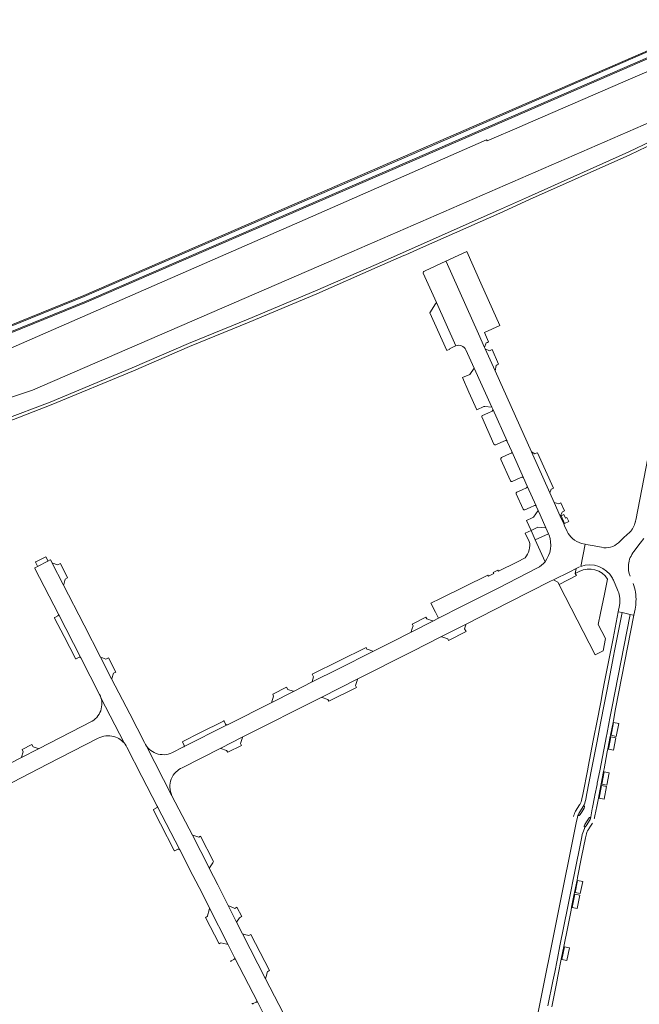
# Model space of a CAD drawing. Header units: metres. Extents: x 166325 to 190320, y 381923 to 404576.
# Tile 79 of 256: x 171486 to 171726, y 384455 to 384836. Entities that reach past the tile are written whole.
import ezdxf

# ---------------------------------------------------------------- set-up
doc = ezdxf.new("R2010")
doc.units = ezdxf.units.M
for name, color, linetype, lineweight in [('B-WE-OG-WATER_KANAAL-GV', 8, 'Continuous', 18), ('B-WE-VH-VERHARDING_ASFALT-GV', 8, 'Continuous', 18), ('B-WE-VH-VERHARDING_BETON-GV', 8, 'Continuous', 18), ('B-WE-VH-VERHARDING_BETONSTRAATSTEEN-GV', 8, 'Continuous', 18), ('B-WE-VH-VERHARDING_HALFVERHARDING-GV', 8, 'Continuous', 18)]:
    doc.layers.add(name, color=color, linetype=linetype, lineweight=lineweight)

msp = doc.modelspace()

# ---------------------------------------------------------------- linework, layer by layer
at = {"layer": 'B-WE-OG-WATER_KANAAL-GV', "flags": 128}
for points in [[(171747.189, 384823.86), (171723.141, 384813.655), (171680.661, 384795.147), (171680.069, 384794.862), (171666.787, 384789.189), (171666.57, 384789.685), (171598.467, 384759.704), (171469.271, 384703.259), (171469.951, 384699.616), (171466.578, 384698.1), (171464.192, 384700.654), (171447.784, 384694.791), (171420.496, 384682.419), (171330.888, 384643.868), (171323.648, 384640.175), (171312.016, 384635.142), (171298.048, 384629.003), (171295.215, 384626.764), (171287.437, 384622.456), (171279.762, 384619.209), (171273.379, 384616.766), (171273.262, 384616.425)], [(171264.34, 384597.007), (171273.431, 384600.172), (171280.577, 384601.31), (171428.507, 384665.616), (171462.223, 384680.623), (171471.706, 384685.813), (171471.062, 384689.301), (171474.502, 384690.808), (171476.931, 384688.191), (171491.069, 384692.864), (171605.65, 384742.439), (171730.079, 384796.579)]]:
    msp.add_lwpolyline(points, dxfattribs=at)
at = {"layer": 'B-WE-VH-VERHARDING_ASFALT-GV', "flags": 128}
msp.add_lwpolyline([(171642.621, 384783.951), (171757.443, 384833.897), (171756.606, 384835.732), (171641.515, 384785.669), (171510.996, 384729.081), (171473.764, 384713.969), (171454.711, 384705.198), (171455.536, 384703.407), (171469.939, 384710.078), (171474.54, 384712.092), (171511.773, 384727.259)], close=True, dxfattribs=at)
for points in [[(171697.728, 384638.15), (171696.807, 384640.284), (171696.446, 384641.09), (171695.108, 384644.074), (171692.766, 384649.3), (171691.085, 384653.05), (171683.967, 384668.929), (171669.888, 384700.341), (171666.115, 384708.76), (171665.859, 384709.332), (171663.513, 384714.567), (171650.954, 384742.586), (171650.919, 384742.665), (171642.86, 384738.941), (171642.369, 384738.714)], [(171642.121, 384738.03), (171647.187, 384726.721), (171654.702, 384709.944)], [(171658.655, 384708.418), (171661.859, 384701.3), (171668.618, 384686.279), (171669.007, 384685.415), (171674.531, 384673.079), (171674.57, 384672.992), (171676.33, 384669.033), (171680.867, 384658.942), (171682.319, 384655.704), (171685.752, 384648.047), (171685.808, 384647.922), (171686.553, 384646.25), (171687.278, 384644.624), (171689.548, 384639.512), (171690.575, 384637.198), (171690.768, 384636.764)], [(171703.038, 384624.661), (171704.765, 384633.227), (171703.358, 384633.495)], [(171566.686, 384493.521), (171562.72, 384501.436), (171559.374, 384507.966), (171559.305, 384508.102), (171552.839, 384520.665), (171544.94, 384535.961), (171535.105, 384555.137), (171534.684, 384555.801), (171534.332, 384556.505), (171528.621, 384567.587), (171521.599, 384581.132), (171517.341, 384589.487), (171511.002, 384601.861), (171502.925, 384617.586), (171498.632, 384625.888), (171498.053, 384627.031), (171498.01, 384627.087), (171497.95, 384627.125), (171497.874, 384627.141), (171497.797, 384627.127), (171496.987, 384626.726), (171492.987, 384624.645), (171492.021, 384624.134), (171491.972, 384624.092), (171491.939, 384624.038), (171491.924, 384623.955), (171491.943, 384623.874), (171501.025, 384606.186), (171509.694, 384589.297), (171516.977, 384575.059), (171517.254, 384574.457), (171517.48, 384573.835), (171526.4, 384556.349), (171526.817, 384555.82), (171527.189, 384555.259), (171527.515, 384554.67), (171533.315, 384543.381), (171539.241, 384531.919), (171547.95, 384515.053), (171553.046, 384505.107), (171556.591, 384498.188), (171559.463, 384492.481), (171566.504, 384478.488), (171569.174, 384473.317), (171578.104, 384455.975)], [(171602.906, 384574.073), (171616.62, 384580.988), (171637.886, 384591.714), (171649.245, 384597.467), (171658.516, 384602.172), (171675.381, 384610.741), (171691.383, 384618.882), (171692.452, 384619.417), (171698.78, 384622.581), (171701.251, 384623.817), (171701.825, 384624.106), (171702.565, 384624.479)], [(171686.291, 384624.021), (171671.05, 384616.265), (171657.225, 384609.265), (171648.08, 384604.619), (171645.839, 384603.48), (171637.487, 384599.247), (171630.092, 384595.506), (171626.19, 384593.532), (171622.672, 384591.753), (171609.313, 384585.045), (171599.199, 384579.932), (171591.941, 384576.275), (171583.562, 384572.042), (171566.385, 384563.355), (171566.356, 384563.34), (171549.453, 384554.797), (171549.44, 384554.79), (171544.954, 384552.513), (171544.218, 384552.231), (171543.458, 384552.02), (171542.682, 384551.881), (171541.896, 384551.817), (171541.108, 384551.827), (171540.324, 384551.911), (171539.552, 384552.069), (171538.799, 384552.299), (171538.074, 384552.609), (171537.384, 384552.99), (171536.736, 384553.439), (171536.136, 384553.95), (171535.591, 384554.517), (171535.105, 384555.137), (171544.94, 384535.961)], [(171702.446, 384622.64), (171700.934, 384621.851), (171701.34, 384621.073), (171694.621, 384617.671)], [(171694.621, 384617.671), (171694.679, 384617.558), (171708.671, 384590.394), (171711.638, 384591.923), (171712.641, 384596.801), (171709.812, 384602.187), (171710.724, 384606.584), (171712.242, 384613.9), (171713.436, 384619.654)], [(171704.962, 384534.421), (171705.292, 384536.123), (171707.359, 384546.781), (171709.353, 384557.065), (171710.699, 384564.01), (171712.212, 384571.814), (171713.098, 384576.385), (171713.864, 384580.337), (171715.73, 384589.96), (171716.113, 384591.936), (171716.994, 384596.483), (171718.991, 384606.787), (171717.692, 384607.079), (171717.527, 384607.116), (171715.521, 384596.768), (171714.64, 384592.221), (171714.257, 384590.246), (171712.391, 384580.623), (171711.625, 384576.67), (171710.739, 384572.099), (171709.226, 384564.296), (171708.13, 384558.641), (171707.88, 384557.35), (171705.886, 384547.067), (171705.728, 384546.254), (171703.819, 384536.408), (171703.489, 384534.703)], [(171706.913, 384527.799), (171707.509, 384530.873), (171707.612, 384531.404), (171708.375, 384535.335), (171708.524, 384536.1), (171709.325, 384540.229), (171709.442, 384540.835), (171710.372, 384545.625), (171712.982, 384559.072), (171713.094, 384559.652), (171714.041, 384564.53), (171714.197, 384565.334), (171715.061, 384569.785), (171722.106, 384606.088), (171720.55, 384606.437), (171718.991, 384606.787), (171716.994, 384596.483), (171716.113, 384591.936), (171715.73, 384589.96), (171713.864, 384580.337), (171713.098, 384576.385), (171712.212, 384571.814), (171710.699, 384564.01), (171709.353, 384557.065), (171707.359, 384546.781), (171705.292, 384536.123), (171704.962, 384534.421)], [(171708.38, 384527.483), (171708.982, 384530.587), (171709.085, 384531.118), (171709.848, 384535.049), (171709.997, 384535.814), (171710.798, 384539.944), (171710.915, 384540.549), (171711.845, 384545.339), (171712.048, 384546.386), (171713.303, 384552.851), (171713.53, 384554.02), (171714.455, 384558.787), (171714.567, 384559.366), (171715.514, 384564.244), (171715.67, 384565.048), (171716.534, 384569.499), (171723.57, 384605.759), (171723.326, 384605.814), (171722.106, 384606.088), (171715.061, 384569.785), (171714.197, 384565.334), (171714.041, 384564.53), (171713.094, 384559.652), (171712.982, 384559.072), (171710.372, 384545.625), (171709.442, 384540.835), (171709.325, 384540.229), (171708.524, 384536.1), (171708.375, 384535.335), (171707.612, 384531.404), (171707.509, 384530.873), (171706.913, 384527.799)], [(171466.433, 384532.42), (171496.813, 384548.085), (171516.356, 384558.147), (171517.067, 384558.482), (171517.805, 384558.75), (171518.565, 384558.948), (171519.341, 384559.076), (171520.129, 384559.132), (171520.918, 384559.114), (171521.703, 384559.024), (171522.476, 384558.86), (171523.231, 384558.626), (171523.826, 384558.358), (171524.398, 384558.043), (171524.944, 384557.684), (171525.459, 384557.282), (171525.941, 384556.841), (171526.4, 384556.349), (171517.48, 384573.835), (171517.654, 384573.196), (171517.775, 384572.544), (171517.838, 384571.793), (171517.831, 384571.038), (171517.751, 384570.288), (171517.601, 384569.549), (171517.382, 384568.827), (171517.095, 384568.129), (171516.744, 384567.461), (171516.331, 384566.83), (171515.838, 384566.219), (171515.288, 384565.659), (171514.685, 384565.156), (171514.036, 384564.715), (171493.38, 384554.072), (171486.817, 384550.703), (171478.569, 384546.458)], [(171548.84, 384546.766), (171563.812, 384554.333), (171572.122, 384558.536), (171602.906, 384574.073)], [(171702.681, 384532.579), (171702.638, 384532.507), (171702.587, 384532.425), (171702.32, 384531.994), (171701.322, 384530.386), (171701.062, 384529.966)], [(171702.12, 384528.697), (171702.255, 384529.086), (171703.989, 384531.812)], [(171701.718, 384527.539), (171701.432, 384526.11), (171686.609, 384452.186), (171686.152, 384449.905)], [(171706.751, 384527.167), (171706.639, 384526.732), (171705.092, 384524.264), (171704.804, 384523.945), (171703.625, 384520.975), (171703.428, 384519.998), (171700.358, 384504.666), (171700.137, 384503.565), (171699.195, 384498.861), (171699.072, 384498.247), (171698.034, 384493.067), (171696.511, 384485.462), (171694.989, 384477.862), (171694.01, 384472.973), (171693.888, 384472.363), (171692.955, 384467.708), (171692.709, 384466.478), (171692.263, 384464.253), (171690.333, 384454.611)], [(171704.389, 384524.19), (171704.582, 384524.764), (171705.236, 384525.876), (171706.283, 384527.414)], [(171705.974, 384522.843), (171706.141, 384523.111), (171706.776, 384524.132), (171707.546, 384525.37)], [(171706.778, 384527.274), (171706.84, 384527.518)], [(171690.333, 384454.611), (171692.263, 384464.253), (171692.709, 384466.478), (171692.955, 384467.708), (171693.888, 384472.363), (171694.01, 384472.973), (171694.989, 384477.862), (171696.511, 384485.462), (171698.034, 384493.067), (171699.072, 384498.247), (171699.195, 384498.861), (171700.137, 384503.565), (171700.358, 384504.666), (171703.428, 384519.998), (171703.625, 384520.975), (171704.804, 384523.945)], [(171691.806, 384454.33), (171693.734, 384463.958), (171694.18, 384466.184), (171694.426, 384467.414), (171695.358, 384472.067), (171695.481, 384472.678), (171696.46, 384477.568), (171697.982, 384485.167), (171699.279, 384491.642), (171699.505, 384492.772), (171700.543, 384497.952), (171700.666, 384498.566), (171701.608, 384503.27), (171701.829, 384504.372), (171703.379, 384512.112), (171704.899, 384519.703), (171705.091, 384520.659)], [(171625.598, 384378.787), (171620.391, 384388.901), (171619.923, 384389.812), (171597.156, 384434.037), (171593.173, 384441.775), (171581.156, 384465.118), (171572.229, 384482.46), (171569.945, 384487.017), (171566.686, 384493.521)], [(171578.141, 384455.903), (171580.087, 384452.135), (171590.893, 384431.208), (171592.783, 384427.548), (171601.257, 384411.141)]]:
    msp.add_lwpolyline(points, dxfattribs=at)
at = {"layer": 'B-WE-VH-VERHARDING_ASFALT-GV'}
for points in [[(171642.262, 384738.598, 0.1989226), (171642.121, 384738.03)], [(171642.369, 384738.714, 0.0490685), (171642.262, 384738.598)], [(171654.702, 384709.944, -0.3915517), (171658.655, 384708.418)], [(171699.779, 384635.451, -0.0951674), (171697.728, 384638.15)], [(171703.358, 384633.495, -0.1155266), (171699.779, 384635.451)], [(171689.212, 384626.424, -0.0872089), (171686.291, 384624.021)], [(171713.436, 384619.654, 0.3985429), (171702.446, 384622.64)], [(171544.632, 384542.334, -0.100759), (171546.53, 384545.151)], [(171546.53, 384545.151, -0.0837667), (171548.84, 384546.766)], [(171544.116, 384539.237, -0.0994345), (171544.632, 384542.334)], [(171544.94, 384535.961, -0.1068351), (171544.116, 384539.237)], [(171703.489, 384534.703, -0.0885877), (171702.681, 384532.579)], [(171703.989, 384531.812, 0.0825097), (171704.962, 384534.421)], [(171701.062, 384529.966, 0.0795832), (171700.249, 384527.841)], [(171702.086, 384528.635, 0.0820565), (171701.718, 384527.539)], [(171702.086, 384528.635, -0.0632004), (171702.12, 384528.697)], [(171706.283, 384527.414, -0.7882483), (171706.778, 384527.274)], [(171706.778, 384527.274, -0.1033014), (171706.751, 384527.167)], [(171706.913, 384527.799, -0.0108672), (171706.84, 384527.518)], [(171708.284, 384527.11, 0.0107048), (171708.38, 384527.483)], [(171704.804, 384523.945, -1.0056846), (171704.389, 384524.19)], [(171705.091, 384520.659, -0.0784342), (171705.974, 384522.843)], [(171578.104, 384455.975, -0.0442557), (171578.141, 384455.903)]]:
    msp.add_lwpolyline(points, format="xyb", dxfattribs=at)
at = {"layer": 'B-WE-VH-VERHARDING_BETON-GV', "flags": 128}
msp.add_lwpolyline([(171695.404, 384644.21), (171696.747, 384641.225), (171698.374, 384641.954), (171697.68, 384643.501), (171697.097, 384643.239), (171696.455, 384644.678)], close=True, dxfattribs=at)
for points in [[(171702.528, 384528.411), (171702.837, 384528.731), (171703.625, 384529.9), (171704.354, 384531.18), (171704.466, 384531.615)], [(171704.804, 384523.945), (171705.092, 384524.264), (171706.639, 384526.732)], [(171706.639, 384526.732), (171706.751, 384527.167)]]:
    msp.add_lwpolyline(points, dxfattribs=at)
at = {"layer": 'B-WE-VH-VERHARDING_BETON-GV'}
for points in [[(171704.466, 384531.615, 0.8539238), (171703.989, 384531.812)], [(171702.086, 384528.635, 0.8917001), (171702.528, 384528.411)]]:
    msp.add_lwpolyline(points, format="xyb", dxfattribs=at)
at = {"layer": 'B-WE-VH-VERHARDING_BETONSTRAATSTEEN-GV', "flags": 128}
for points in [[(171756.606, 384835.732), (171756.441, 384836.094), (171641.196, 384785.977), (171510.843, 384729.456), (171473.667, 384714.349), (171460.717, 384708.47), (171454.524, 384705.591), (171454.711, 384705.198), (171473.764, 384713.969), (171510.996, 384729.081), (171641.515, 384785.669)], [(171757.62, 384833.509), (171757.443, 384833.897), (171642.621, 384783.951), (171511.773, 384727.259), (171474.54, 384712.092), (171469.939, 384710.078), (171455.536, 384703.407), (171455.695, 384703.062), (171470.09, 384709.729), (171474.682, 384711.759), (171511.948, 384726.898), (171642.808, 384783.585)], [(171665.859, 384709.332), (171666.507, 384711.078), (171666.936, 384711.282), (171667.388, 384711.496), (171665.77, 384715.136), (171671.769, 384717.836), (171664.435, 384734.173), (171658.955, 384746.379), (171650.919, 384742.665), (171650.954, 384742.586), (171663.513, 384714.567)], [(171647.187, 384726.721), (171646.86, 384726.208), (171644.667, 384722.775), (171651.295, 384708.135), (171652.355, 384708.631), (171652.27, 384708.813), (171652.597, 384708.965), (171654.63, 384709.914), (171654.702, 384709.944)], [(171666.115, 384708.76), (171669.888, 384700.341), (171670.346, 384702.356), (171670.769, 384702.584), (171671.21, 384702.823), (171668.725, 384708.474), (171668.276, 384708.253), (171667.803, 384708.019)], [(171657.269, 384697.654), (171659.757, 384692.073), (171662.797, 384685.256), (171665.576, 384686.496), (171665.929, 384686.471), (171668.618, 384686.279), (171661.859, 384701.3), (171660.119, 384698.896)], [(171683.967, 384668.929), (171691.085, 384653.05), (171691.595, 384654.489), (171692.016, 384654.694), (171692.466, 384654.913), (171686.288, 384668.624), (171685.826, 384668.432), (171685.27, 384668.202)], [(171692.766, 384649.3), (171695.108, 384644.074), (171696.017, 384645.772), (171696.688, 384646.09), (171695.296, 384649.164), (171694.838, 384648.962), (171694.5, 384648.812)], [(171683.793, 384638.587), (171686.488, 384639.783), (171689.548, 384639.512), (171687.278, 384644.624), (171686.553, 384646.25), (171684.812, 384643.663), (171684.184, 384643.384), (171682.073, 384642.447)], [(171492.987, 384624.645), (171496.987, 384626.726), (171496.913, 384626.862), (171496.153, 384628.383), (171495.336, 384627.962), (171492.238, 384626.365), (171492.132, 384626.311), (171492.904, 384624.764)], [(171498.632, 384625.888), (171502.925, 384617.586), (171503.071, 384617.636), (171503.584, 384619.648), (171504.583, 384620.172), (171501.787, 384625.74), (171500.725, 384625.229), (171498.817, 384625.926)], [(171694.621, 384617.671), (171701.34, 384621.073), (171700.934, 384621.851), (171700.88, 384621.955), (171701.251, 384623.817), (171698.78, 384622.581), (171692.452, 384619.417), (171694.129, 384618.522)], [(171501.025, 384606.186), (171501.074, 384606.054), (171501.081, 384605.913), (171501.046, 384605.776), (171500.956, 384605.641), (171500.804, 384605.53), (171499.639, 384604.936), (171499.586, 384604.881), (171499.553, 384604.813), (171499.542, 384604.739), (171499.555, 384604.665), (171503.208, 384597.561), (171507.584, 384589.014), (171507.626, 384588.955), (171507.687, 384588.916), (171507.77, 384588.904), (171507.85, 384588.929), (171509.026, 384589.532), (171509.198, 384589.575), (171509.374, 384589.558), (171509.504, 384589.502), (171509.613, 384589.412), (171509.694, 384589.297)], [(171637.487, 384599.247), (171645.839, 384603.48), (171645.761, 384603.625), (171643.521, 384604.319), (171643.129, 384605.057), (171637.783, 384602.339), (171637.902, 384602.117), (171638.163, 384601.618), (171637.8, 384600.58), (171637.396, 384599.372)], [(171651.902, 384595.977), (171658.665, 384599.43), (171658.075, 384600.517), (171658.581, 384602.034), (171658.516, 384602.172), (171649.245, 384597.467), (171649.337, 384597.347), (171651.606, 384596.6)], [(171599.199, 384579.932), (171609.313, 384585.045), (171622.672, 384591.753), (171622.598, 384591.906), (171620.842, 384592.487), (171620.359, 384592.647), (171620.062, 384593.229), (171599.215, 384582.979), (171599.736, 384581.978), (171599.128, 384580.1)], [(171517.341, 384589.487), (171521.599, 384581.132), (171521.72, 384581.226), (171522.361, 384583.283), (171523.279, 384583.756), (171520.413, 384589.304), (171519.408, 384588.798), (171517.488, 384589.551)], [(171605.629, 384572.49), (171616.284, 384577.841), (171615.935, 384578.554), (171616.687, 384580.833), (171616.62, 384580.988), (171602.906, 384574.073), (171602.984, 384573.948), (171605.263, 384573.19)], [(171583.562, 384572.042), (171591.941, 384576.275), (171591.864, 384576.401), (171589.752, 384577.088), (171589.206, 384577.882), (171583.903, 384575.163), (171584.226, 384574.457), (171583.514, 384572.191)], [(171566.356, 384563.34), (171566.188, 384563.296), (171566.014, 384563.313), (171565.912, 384563.355), (171565.822, 384563.418), (171565.752, 384563.495), (171565.7, 384563.585), (171565.127, 384564.753), (171565.071, 384564.811), (171564.998, 384564.847), (171564.922, 384564.855), (171564.848, 384564.838), (171555.782, 384560.247), (171549.148, 384556.887), (171549.089, 384556.837), (171549.056, 384556.767), (171549.053, 384556.705), (171549.069, 384556.646), (171549.661, 384555.463), (171549.698, 384555.372), (171549.716, 384555.275), (171549.715, 384555.189), (171549.7, 384555.105), (171549.648, 384554.981), (171549.563, 384554.876), (171549.453, 384554.797)], [(171715.75, 384564.238), (171714.802, 384559.298), (171716.751, 384558.878), (171717.721, 384563.856)], [(171486.817, 384550.703), (171493.38, 384554.072), (171493.267, 384554.201), (171491.222, 384554.889), (171490.781, 384555.714), (171487.005, 384553.765), (171487.42, 384552.95), (171486.769, 384550.86)], [(171566.489, 384552.734), (171571.821, 384555.419), (171571.472, 384556.124), (171572.193, 384558.407), (171572.122, 384558.536), (171563.812, 384554.333), (171563.87, 384554.172), (171566.094, 384553.466)], [(171716.654, 384558.282), (171714.682, 384558.69), (171713.768, 384553.939), (171715.666, 384553.56)], [(171714.04, 384544.827), (171712.075, 384545.225), (171711.165, 384540.457), (171713.142, 384540.087)], [(171711.039, 384539.896), (171710.111, 384534.976), (171712.077, 384534.617), (171713.024, 384539.499)], [(171539.241, 384531.919), (171539.294, 384531.736), (171539.275, 384531.547), (171539.165, 384531.36), (171539.027, 384531.248), (171537.857, 384530.645), (171537.798, 384530.597), (171537.763, 384530.53), (171537.759, 384530.455), (171537.785, 384530.385), (171540.538, 384525.047), (171545.841, 384514.764), (171545.89, 384514.699), (171545.962, 384514.661), (171546.041, 384514.654), (171546.117, 384514.679), (171547.275, 384515.28), (171547.459, 384515.33), (171547.617, 384515.321), (171547.753, 384515.266), (171547.867, 384515.174), (171547.95, 384515.053)], [(171552.839, 384520.665), (171559.305, 384508.102), (171559.374, 384507.966), (171559.482, 384508.063), (171560.699, 384509.977), (171561.057, 384510.539), (171556.01, 384520.303), (171555.33, 384519.943), (171552.96, 384520.737)], [(171700.861, 384498.45), (171702.858, 384498.078), (171703.79, 384502.815), (171701.808, 384503.184)], [(171702.721, 384497.485), (171700.741, 384497.86), (171699.716, 384492.709), (171701.7, 384492.327)], [(171557.893, 384488.812), (171563.187, 384478.666), (171563.636, 384478.886), (171563.906, 384479.018), (171566.159, 384478.558), (171566.504, 384478.488), (171559.463, 384492.481), (171559.299, 384491.839), (171558.712, 384489.541), (171558.628, 384489.213), (171558.332, 384489.052)], [(171566.686, 384493.521), (171569.945, 384487.017), (171571.092, 384488.766), (171571.453, 384488.946), (171571.918, 384489.179), (171570.058, 384492.772), (171569.613, 384492.545), (171569.224, 384492.347)], [(171572.229, 384482.46), (171581.156, 384465.118), (171581.398, 384466.006), (171581.913, 384467.894), (171582.313, 384468.106), (171582.639, 384468.279), (171575.417, 384482.292), (171574.98, 384482.049), (171574.611, 384481.844), (171572.987, 384482.264)], [(171696.7, 384477.525), (171695.699, 384472.583), (171697.676, 384472.192), (171698.669, 384477.123)]]:
    msp.add_lwpolyline(points, close=True, dxfattribs=at)
at = {"layer": 'B-WE-VH-VERHARDING_BETONSTRAATSTEEN-GV'}
for points in [[(171669.007, 384685.415, -0.3119997), (171668.788, 384684.706)], [(171665.049, 384683.043, 0.4192993), (171664.755, 384682.428)], [(171669.475, 384671.863, 0.3903321), (171670.151, 384671.611)], [(171673.909, 384673.281, -0.3858794), (171674.531, 384673.079)], [(171672.335, 384666.713, 0.3721648), (171672.088, 384666.017)], [(171676.33, 384669.033, -0.416932), (171676.071, 384668.383)], [(171680.206, 384659.184, -0.4085452), (171680.867, 384658.942)], [(171675.813, 384657.764, 0.3949321), (171676.456, 384657.518)], [(171682.319, 384655.704, -0.3860302), (171682.05, 384655.077)], [(171678.322, 384653.394, 0.4126566), (171678.07, 384652.73)], [(171685.145, 384648.194, -0.4003866), (171685.752, 384648.047)], [(171680.746, 384646.762, 0.4163017), (171681.412, 384646.509)], [(171723.846, 384640.76, -0.0790079), (171722.676, 384638.655)], [(171724.134, 384641.75, -0.034373), (171723.846, 384640.76)], [(171724.186, 384642.007, -0.0082324), (171724.134, 384641.75)], [(171689.212, 384626.424, 0.2567674), (171690.768, 384636.764)], [(171722.254, 384638.162, -0.0108683), (171721.981, 384637.883)], [(171722.676, 384638.655, -0.020725), (171722.254, 384638.162)], [(171683.086, 384634.317, -0.1563548), (171683.072, 384631.004)], [(171717.603, 384633.765, -0.2491205), (171711.076, 384632.019)], [(171683.072, 384631.004, -0.0927212), (171681.545, 384627.955)], [(171721.495, 384625.349, -0.1455596), (171723.599, 384630.38)], [(171703.038, 384624.661, -0.3670774), (171715.246, 384620.07)], [(171722.1, 384620.826, -0.1209326), (171721.495, 384625.349)], [(171715.246, 384620.07, -0.0234737), (171715.659, 384619.254)], [(171724.394, 384611.082, 0.0995914), (171723.283, 384618.041)], [(171717.3, 384615.581, -0.0552434), (171717.98, 384613.122)], [(171717.98, 384613.122, -0.0794648), (171717.981, 384609.46)], [(171724.03, 384608.13, 0.0420346), (171724.394, 384611.082)], [(171567.886, 384472.099, 0.5185235), (171567.766, 384471.682)], [(171569.122, 384472.822, -0.1290845), (171568.919, 384472.63)], [(171569.174, 384473.317, -0.2345149), (171569.122, 384472.822)], [(171575.947, 384455.657, 0.489621), (171576.341, 384455.542)], [(171577.476, 384456.123, -0.1351177), (171577.713, 384456.189)], [(171577.713, 384456.189, -0.2560438), (171578.104, 384455.975)]]:
    msp.add_lwpolyline(points, format="xyb", dxfattribs=at)
at = {"layer": 'B-WE-VH-VERHARDING_BETONSTRAATSTEEN-GV', "flags": 128}
for points in [[(171674.531, 384673.079), (171669.007, 384685.415)], [(171664.755, 384682.428), (171669.475, 384671.863)], [(171668.788, 384684.706), (171667.062, 384683.939), (171665.049, 384683.043)], [(171736.777, 384675.766), (171736.92, 384676.693), (171735.513, 384676.916), (171734.256, 384677.115), (171732.131, 384677.452), (171730.846, 384677.655), (171730.782, 384677.665), (171730.722, 384677.282), (171729.633, 384670.272), (171729.359, 384668.512), (171729.213, 384667.515), (171729.011, 384666.492), (171724.28, 384642.486), (171724.246, 384642.313), (171724.186, 384642.007)], [(171670.151, 384671.611), (171672.178, 384672.512), (171673.909, 384673.281)], [(171672.088, 384666.017), (171675.813, 384657.764)], [(171676.071, 384668.383), (171674.368, 384667.622), (171672.335, 384666.713)], [(171680.867, 384658.942), (171676.33, 384669.033)], [(171676.456, 384657.518), (171678.488, 384658.421), (171680.206, 384659.184)], [(171682.05, 384655.077), (171680.332, 384654.301), (171678.322, 384653.394)], [(171685.752, 384648.047), (171682.319, 384655.704)], [(171678.07, 384652.73), (171680.746, 384646.762)], [(171681.412, 384646.509), (171683.416, 384647.414), (171685.145, 384648.194)], [(171689.212, 384626.424), (171685.438, 384634.895), (171683.793, 384638.587), (171681.524, 384637.459), (171683.086, 384634.317)], [(171690.768, 384636.764), (171690.575, 384637.198), (171685.438, 384634.895), (171689.212, 384626.424)], [(171721.981, 384637.883), (171719.747, 384635.782), (171717.603, 384633.765)], [(171711.076, 384632.019), (171707.428, 384632.717), (171705.958, 384632.999), (171704.765, 384633.227), (171703.038, 384624.661)], [(171723.599, 384630.38), (171726.066, 384633.684), (171727.416, 384635.493)], [(171681.545, 384627.955), (171678.258, 384626.318), (171671.181, 384622.794), (171670.985, 384623.188), (171669.197, 384622.301), (171669.393, 384621.907), (171667.333, 384620.882), (171667.137, 384621.276), (171648.753, 384612.257), (171645.108, 384610.469), (171646.886, 384606.968), (171648.08, 384604.619), (171657.225, 384609.265), (171671.05, 384616.265), (171686.291, 384624.021)], [(171715.659, 384619.254), (171717.3, 384615.581)], [(171717.981, 384609.46), (171717.527, 384607.116), (171717.692, 384607.079), (171718.991, 384606.787), (171720.55, 384606.437), (171722.106, 384606.088), (171723.326, 384605.814), (171723.57, 384605.759), (171724.03, 384608.13)], [(171568.919, 384472.63), (171567.886, 384472.099)], [(171578.104, 384455.975), (171569.174, 384473.317)], [(171576.341, 384455.542), (171577.476, 384456.123)]]:
    msp.add_lwpolyline(points, dxfattribs=at)
at = {"layer": 'B-WE-VH-VERHARDING_HALFVERHARDING-GV', "flags": 128}
for points in [[(171730.258, 384789.103), (171721.57, 384784.967), (171682.771, 384767.585), (171671.245, 384762.412), (171623.863, 384741.43), (171600.473, 384731.207), (171574.372, 384720.234), (171551.301, 384710.829), (171529.578, 384701.438), (171497.832, 384688.207), (171479.4, 384681.138), (171472.059, 384677.722), (171454.057, 384668.504), (171435.607, 384658.765), (171410.158, 384646.77), (171395.698, 384639.815), (171382.544, 384633.457), (171354.938, 384620.008), (171320.53, 384604.421)], [(171383.068, 384632.377), (171396.219, 384638.734), (171410.674, 384645.686), (171436.143, 384657.691), (171455.211, 384667.746), (171472.586, 384676.643), (171481.289, 384680.578), (171498.278, 384687.092), (171530.047, 384700.334), (171551.765, 384709.723), (171574.831, 384719.125), (171600.946, 384730.105), (171624.346, 384740.332), (171634.649, 384744.88), (171635.333, 384745.197), (171641.025, 384747.72), (171671.733, 384761.316), (171683.262, 384766.49), (171722.073, 384783.878), (171731.619, 384788.422)]]:
    msp.add_lwpolyline(points, dxfattribs=at)

doc.saveas('drawing.dxf')
